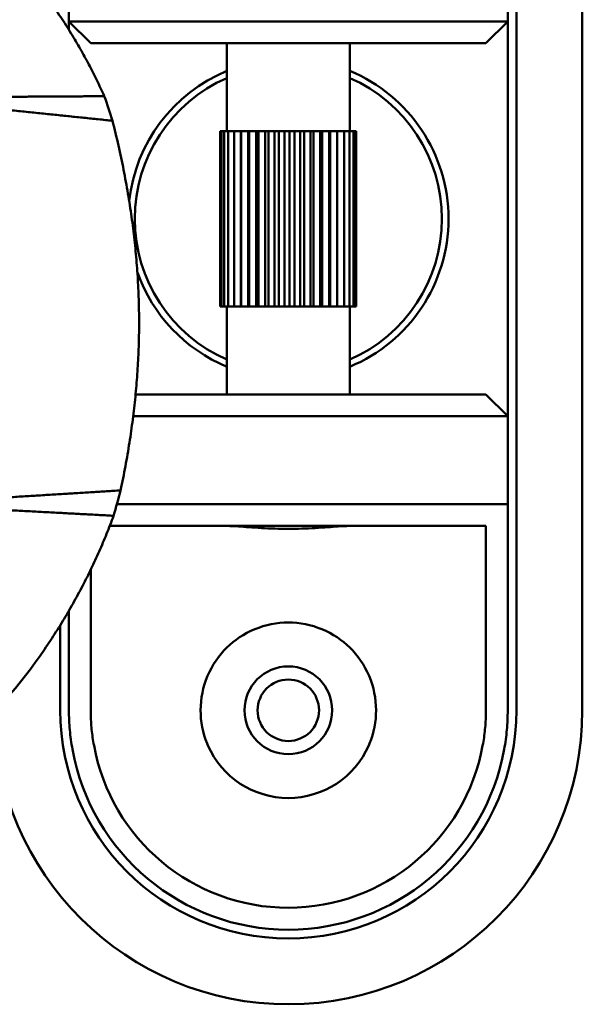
# Model space of a CAD drawing. Header units: millimetres. Extents: x 0 to 4686, y -120 to 1682.
# Tile 177 of 256: x 1249 to 1262, y 1080 to 1102. Entities that reach past the tile are written whole.
import ezdxf

# ---------------------------------------------------------------- set-up
doc = ezdxf.new("R2010")
doc.units = ezdxf.units.MM
doc.header["$LTSCALE"] = 2
doc.layers.add('Sichtbar (ISO)', color=7, linetype='Continuous', lineweight=50)

msp = doc.modelspace()

# ---------------------------------------------------------------- linework, layer by layer
at = {"layer": 'Sichtbar (ISO)'}
for p, q in [((1260.8099, 1136.6471), (1260.8099, 1086.6471)), ((1262.3099, 1136.6471), (1262.3099, 1086.6471)), ((1250.6099, 1104.3471), (1250.6099, 1102.3471)), ((1260.6099, 1102.3471), (1260.6099, 1104.3471)), ((1250.6099, 1102.3471), (1251.1099, 1101.8471)), ((1250.6099, 1102.1508), (1250.6099, 1102.3471)), ((1260.6099, 1102.3471), (1250.6099, 1102.3471)), ((1260.1099, 1101.8471), (1260.6099, 1102.3471)), ((1260.6099, 1102.3471), (1260.6099, 1093.3471)), ((1260.1099, 1101.8471), (1251.1099, 1101.8471)), ((1254.2099, 1099.8471), (1254.2099, 1101.8471)), ((1257.0099, 1099.8471), (1257.0099, 1101.8471)), ((1254.0601, 1099.8471), (1254.0601, 1095.8471)), ((1254.0834, 1099.8471), (1254.0601, 1099.8471)), ((1254.1443, 1099.8471), (1254.0834, 1099.8471)), ((1254.0834, 1099.8471), (1254.0834, 1095.8471)), ((1254.2413, 1099.8471), (1254.1443, 1099.8471)), ((1254.1443, 1099.8471), (1254.1443, 1095.8471)), ((1254.372, 1099.8471), (1254.2413, 1099.8471)), ((1254.2413, 1099.8471), (1254.2413, 1095.8471)), ((1254.5304, 1099.8471), (1254.372, 1099.8471)), ((1254.372, 1099.8471), (1254.372, 1095.8471)), ((1254.5332, 1099.8471), (1254.5304, 1099.8471)), ((1254.5304, 1095.8471), (1254.5304, 1099.8471)), ((1254.6931, 1099.8471), (1254.5332, 1099.8471)), ((1254.5332, 1099.8471), (1254.5332, 1095.8471)), ((1254.6931, 1099.8471), (1254.7208, 1099.8471)), ((1254.6931, 1095.8471), (1254.6931, 1099.8471)), ((1254.7208, 1099.8471), (1254.8783, 1099.8471)), ((1254.7208, 1099.8471), (1254.7208, 1095.8471)), ((1254.9304, 1099.8471), (1254.8783, 1099.8471)), ((1254.8783, 1095.8471), (1254.8783, 1099.8471)), ((1255.0816, 1099.8471), (1254.9304, 1099.8471)), ((1254.9304, 1099.8471), (1254.9304, 1095.8471)), ((1255.1567, 1099.8471), (1255.0816, 1099.8471)), ((1255.0816, 1095.8471), (1255.0816, 1099.8471)), ((1255.2979, 1099.8471), (1255.1567, 1099.8471)), ((1255.1567, 1099.8471), (1255.1567, 1095.8471)), ((1255.3942, 1099.8471), (1255.2979, 1099.8471)), ((1255.2979, 1095.8471), (1255.2979, 1099.8471)), ((1255.5219, 1099.8471), (1255.3942, 1099.8471)), ((1255.3942, 1099.8471), (1255.3942, 1095.8471)), ((1255.6369, 1099.8471), (1255.5219, 1099.8471)), ((1255.5219, 1095.8471), (1255.5219, 1099.8471)), ((1255.748, 1099.8471), (1255.6369, 1099.8471)), ((1255.6369, 1099.8471), (1255.6369, 1095.8471)), ((1255.879, 1099.8471), (1255.748, 1099.8471)), ((1255.748, 1095.8471), (1255.748, 1099.8471)), ((1255.9708, 1099.8471), (1255.879, 1099.8471)), ((1255.879, 1099.8471), (1255.879, 1095.8471)), ((1256.1145, 1099.8471), (1255.9708, 1099.8471)), ((1255.9708, 1095.8471), (1255.9708, 1099.8471)), ((1256.1846, 1099.8471), (1256.1145, 1099.8471)), ((1256.1145, 1099.8471), (1256.1145, 1095.8471)), ((1256.3376, 1099.8471), (1256.1846, 1099.8471)), ((1256.1846, 1095.8471), (1256.1846, 1099.8471)), ((1256.3843, 1099.8471), (1256.3376, 1099.8471)), ((1256.3376, 1099.8471), (1256.3376, 1095.8471)), ((1256.5427, 1099.8471), (1256.3843, 1099.8471)), ((1256.3843, 1095.8471), (1256.3843, 1099.8471)), ((1256.565, 1099.8471), (1256.5427, 1099.8471)), ((1256.5427, 1099.8471), (1256.5427, 1095.8471)), ((1256.7249, 1099.8471), (1256.565, 1099.8471)), ((1256.565, 1095.8471), (1256.565, 1099.8471)), ((1256.7249, 1099.8471), (1256.8796, 1099.8471)), ((1256.7249, 1099.8471), (1256.7249, 1095.8471)), ((1257.003, 1099.8471), (1256.8796, 1099.8471)), ((1256.8796, 1099.8471), (1256.8796, 1095.8471)), ((1257.0922, 1099.8471), (1257.003, 1099.8471)), ((1257.003, 1099.8471), (1257.003, 1095.8471)), ((1257.1448, 1099.8471), (1257.0922, 1099.8471)), ((1257.0922, 1099.8471), (1257.0922, 1095.8471)), ((1257.1597, 1099.8471), (1257.1448, 1099.8471)), ((1257.1448, 1099.8471), (1257.1448, 1095.8471)), ((1257.1597, 1099.8471), (1257.1597, 1095.8471)), ((1254.0601, 1095.8471), (1254.0834, 1095.8471)), ((1254.0834, 1095.8471), (1254.1443, 1095.8471)), ((1254.1443, 1095.8471), (1254.2413, 1095.8471)), ((1254.2099, 1093.8471), (1254.2099, 1095.8471)), ((1254.2413, 1095.8471), (1254.372, 1095.8471)), ((1254.372, 1095.8471), (1254.5304, 1095.8471)), ((1254.5304, 1095.8471), (1254.5332, 1095.8471)), ((1254.5332, 1095.8471), (1254.6931, 1095.8471)), ((1254.6931, 1095.8471), (1254.7208, 1095.8471)), ((1254.7208, 1095.8471), (1254.8783, 1095.8471)), ((1254.8783, 1095.8471), (1254.9304, 1095.8471)), ((1254.9304, 1095.8471), (1255.0816, 1095.8471)), ((1255.0816, 1095.8471), (1255.1567, 1095.8471)), ((1255.1567, 1095.8471), (1255.2979, 1095.8471)), ((1255.2979, 1095.8471), (1255.3942, 1095.8471)), ((1255.3942, 1095.8471), (1255.5219, 1095.8471)), ((1255.5219, 1095.8471), (1255.6369, 1095.8471)), ((1255.6369, 1095.8471), (1255.748, 1095.8471)), ((1255.748, 1095.8471), (1255.879, 1095.8471)), ((1255.879, 1095.8471), (1255.9708, 1095.8471)), ((1255.9708, 1095.8471), (1256.1145, 1095.8471)), ((1256.1145, 1095.8471), (1256.1846, 1095.8471)), ((1256.1846, 1095.8471), (1256.3376, 1095.8471)), ((1256.3376, 1095.8471), (1256.3843, 1095.8471)), ((1256.3843, 1095.8471), (1256.5427, 1095.8471)), ((1256.5427, 1095.8471), (1256.565, 1095.8471)), ((1256.565, 1095.8471), (1256.7249, 1095.8471)), ((1256.7249, 1095.8471), (1256.8796, 1095.8471)), ((1256.8796, 1095.8471), (1257.003, 1095.8471)), ((1257.003, 1095.8471), (1257.0922, 1095.8471)), ((1257.0099, 1093.8471), (1257.0099, 1095.8471)), ((1257.0922, 1095.8471), (1257.1448, 1095.8471)), ((1257.1448, 1095.8471), (1257.1597, 1095.8471)), ((1252.1287, 1093.8471), (1260.1099, 1093.8471)), ((1260.6099, 1093.3471), (1260.1099, 1093.8471)), ((1252.0736, 1093.3471), (1260.6099, 1093.3471)), ((1260.6099, 1091.3471), (1260.6099, 1093.3471)), ((1260.6099, 1091.3471), (1251.7041, 1091.3471)), ((1260.6099, 1086.6471), (1260.6099, 1091.3471)), ((1260.1099, 1090.8471), (1251.5392, 1090.8471)), ((1260.1099, 1086.5745), (1260.1099, 1090.8471)), ((1251.1099, 1089.8587), (1251.1099, 1086.5744)), ((1250.6099, 1088.9188), (1250.6099, 1086.6471)), ((1250.4099, 1086.6471), (1250.4099, 1088.5854))]:
    msp.add_line(p, q, dxfattribs=at)
for radius in [1, 0.7]:
    msp.add_circle((1255.6099, 1086.6471), radius, dxfattribs=at)
for centre, radius, start, end in [((1255.6099, 1097.8471), 3.65, 112.55447, 173.56377), ((1255.6099, 1097.8471), 3.5, 113.57818, 246.42182), ((1255.6099, 1097.8471), 3.65, 292.55447, 67.44553), ((1255.6099, 1097.8471), 3.5, 293.57818, 66.42182), ((1255.6099, 1097.8471), 3.65, 199.5224, 247.44553), ((1255.6099, 1086.6471), 6.7, 180.24443, 0), ((1255.6099, 1086.6471), 5.2, 180, 0), ((1255.6099, 1086.6471), 4.5, 190.24113, 349.7597), ((1255.6099, 1086.6471), 2, 203.57818, 336.42182), ((1255.6099, 1086.6471), 5, 190.24744, 349.76404)]:
    msp.add_arc(centre, radius, start, end, dxfattribs=at)
for start_param, end_param in [(1.9860614, 2.0376109), (1.2133159, 1.2648654)]:
    msp.add_ellipse((1243.354, 1095.4161), major_axis=(-0.2243, -11.9435), ratio=0.7464272, start_param=start_param, end_param=end_param, dxfattribs=at)
for points, weights in [([(1249.6056, 1103.5627), (1250.7407, 1102.1441), (1251.4161, 1100.6417)], [1.27927488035, 1.27927491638, 1.2314661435]), ([(1248.7944, 1100.6261), (1250.1384, 1100.6331), (1251.4161, 1100.6417)], [1.00009122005, 1.00025748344, 1.00015187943]), ([(1251.6018, 1100.0813), (1250.277, 1100.2201), (1248.8817, 1100.363)], [1.00015667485, 1.0002702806, 1.00009573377]), ([(1251.7875, 1091.6593), (1252.6792, 1095.8496), (1251.6018, 1100.0813)], [1.23096562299, 1.32029098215, 1.23096562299]), ([(1249.0772, 1091.4916), (1250.4676, 1091.5759), (1251.7875, 1091.6593)], [1.00009573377, 1.0002702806, 1.00015667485]), ([(1251.6269, 1091.08), (1250.3475, 1091.1492), (1249.0018, 1091.2196)], [1.00015187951, 1.0002574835, 1.00009122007]), ([(1251.6269, 1091.08), (1251.0211, 1089.426), (1249.9512, 1087.8873)], [1.2314661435, 1.2792749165, 1.27927488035])]:
    msp.add_rational_spline(points, weights, degree=2, dxfattribs=at)
for points, knots in [([(1256.9955, 1090.8471), (1256.9244, 1090.847), (1256.8385, 1090.8425), (1256.6019, 1090.8269), (1256.4218, 1090.8122), (1256.0267, 1090.7898), (1255.8117, 1090.7827), (1255.408, 1090.7827), (1255.193, 1090.7898), (1254.798, 1090.8122), (1254.6179, 1090.8269), (1254.3813, 1090.8425), (1254.2954, 1090.847), (1254.2242, 1090.8471)], [0.3282934, 0.3282934, 0.3282934, 0.3282934, 0.36846595, 0.36846595, 0.42902059, 0.42902059, 0.48957522, 0.48957522, 0.55012985, 0.55012985, 0.61068448, 0.61068448, 0.65085704, 0.65085704, 0.65085704, 0.65085704]), ([(1253.7769, 1085.8471), (1253.7711, 1085.8603), (1253.7655, 1085.8735), (1253.659, 1086.1326), (1253.6099, 1086.3992), (1253.6099, 1086.9088), (1253.6641, 1087.182), (1253.8745, 1087.6771), (1254.0305, 1087.8994), (1254.3818, 1088.2441), (1254.6003, 1088.3935), (1255.0861, 1088.5951), (1255.3539, 1088.6471), (1255.8659, 1088.6471), (1256.1337, 1088.5951), (1256.6195, 1088.3935), (1256.838, 1088.2441), (1257.1892, 1087.8994), (1257.3453, 1087.6771), (1257.5557, 1087.182), (1257.6099, 1086.9088), (1257.6099, 1086.3992), (1257.5608, 1086.1326), (1257.4543, 1085.8735), (1257.4487, 1085.8603), (1257.4429, 1085.8471)], [0.22322666, 0.22322666, 0.22322666, 0.22322666, 0.22729619, 0.22729619, 0.30263527, 0.30263527, 0.38217652, 0.38217652, 0.46171776, 0.46171776, 0.53851318, 0.53851318, 0.6153086, 0.6153086, 0.69210402, 0.69210402, 0.76889944, 0.76889944, 0.84844068, 0.84844068, 0.92798193, 0.92798193, 1.00332101, 1.00332101, 1.00739054, 1.00739054, 1.00739054, 1.00739054]), ([(1249.9509, 1087.8869), (1249.3799, 1087.0647), (1248.7198, 1086.3596), (1247.7496, 1085.6087), (1247.5007, 1085.4374), (1246.3772, 1084.7572), (1245.4483, 1084.4334), (1244.5043, 1084.3272)], [0.00010155, 0.00010155, 0.00010155, 0.00010155, 0.33499026, 0.33499026, 0.44620964, 0.44620964, 0.82565258, 0.82565258, 0.82565258, 0.82565258]), ([(1250.6099, 1086.6471), (1250.6099, 1086.4984), (1250.6165, 1086.3493), (1250.6432, 1086.0521), (1250.6631, 1085.9044), (1250.6896, 1085.7576)], [-0.089776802, -0.089776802, -0.089776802, -0.089776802, -0.044787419, -0.044787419, -0.000043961, -0.000043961, -0.000043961, -0.000043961]), ([(1251.1816, 1085.847), (1251.1577, 1085.9677), (1251.1397, 1086.0892), (1251.1157, 1086.3324), (1251.1097, 1086.4536), (1251.1099, 1086.5744)], [0.000001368, 0.000001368, 0.000001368, 0.000001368, 0.0368875, 0.0368875, 0.073520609, 0.073520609, 0.073520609, 0.073520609]), ([(1260.1099, 1086.5745), (1260.11, 1086.4536), (1260.104, 1086.3325), (1260.08, 1086.0892), (1260.062, 1085.9677), (1260.0382, 1085.8471)], [0.000001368, 0.000001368, 0.000001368, 0.000001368, 0.036636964, 0.036636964, 0.073518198, 0.073518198, 0.073518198, 0.073518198]), ([(1260.5303, 1085.7586), (1260.5568, 1085.9053), (1260.5767, 1086.0528), (1260.6033, 1086.3498), (1260.6099, 1086.4987), (1260.6099, 1086.6471)], [-0.089640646, -0.089640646, -0.089640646, -0.089640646, -0.044929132, -0.044929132, -0.000001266, -0.000001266, -0.000001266, -0.000001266])]:
    msp.add_open_spline(points, degree=3, knots=knots, dxfattribs=at)

doc.saveas('drawing.dxf')
